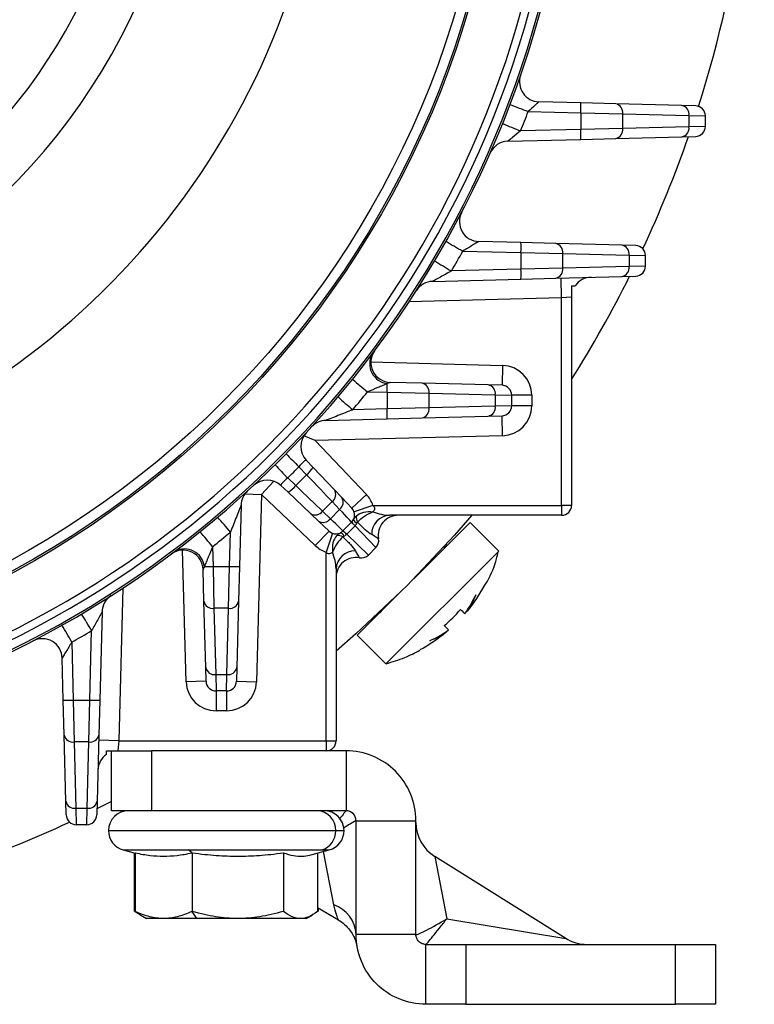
# Model space of a CAD drawing. Header units: millimetres. Extents: x -850 to -69, y -238 to 499.
# Tile 27 of 53: x -452 to -415, y 50 to 99. Entities that reach past the tile are written whole.
import ezdxf

# ---------------------------------------------------------------- set-up
doc = ezdxf.new("R2010")
doc.units = ezdxf.units.MM

msp = doc.modelspace()

# ---------------------------------------------------------------- linework, layer by layer
at = {"color": 7, "linetype": 'Continuous', "lineweight": 25}
for p, q in [((-423.475, 95.295), (-425.571, 95.35)), ((-421.727, 95.25), (-423.475, 95.295)), ((-418.407, 95.163), (-421.727, 95.25)), ((-426.109, 94.864), (-423.475, 94.795)), ((-423.475, 94.795), (-423.475, 93.968)), ((-423.475, 94.795), (-421.377, 94.75)), ((-421.377, 94.014), (-421.377, 94.75)), ((-421.377, 94.75), (-418.058, 94.663)), ((-417.721, 95.145), (-418.407, 95.163)), ((-418.058, 94.663), (-418.058, 94.101)), ((-418.058, 94.663), (-417.234, 94.645)), ((-417.234, 94.119), (-417.234, 94.645)), ((-423.475, 93.968), (-426.49, 93.889)), ((-421.377, 94.014), (-423.475, 93.968)), ((-418.058, 94.101), (-421.377, 94.014)), ((-417.234, 94.119), (-418.058, 94.101)), ((-427.129, 93.373), (-423.475, 93.468)), ((-423.475, 93.468), (-421.727, 93.514)), ((-421.727, 93.514), (-418.407, 93.601)), ((-418.407, 93.601), (-417.721, 93.619)), ((-426.475, 88.295), (-428.58, 88.35)), ((-429.381, 87.872), (-426.475, 87.795)), ((-424.727, 88.25), (-426.475, 88.295)), ((-421.407, 88.163), (-424.727, 88.25)), ((-420.721, 88.145), (-421.407, 88.163)), ((-426.475, 87.795), (-426.475, 86.968)), ((-426.475, 87.795), (-424.377, 87.75)), ((-424.377, 87.014), (-424.377, 87.75)), ((-424.377, 87.75), (-421.058, 87.663)), ((-421.058, 87.663), (-421.058, 87.101)), ((-421.058, 87.663), (-420.234, 87.645)), ((-420.234, 87.119), (-420.234, 87.645)), ((-426.475, 86.968), (-429.955, 86.877)), ((-424.377, 87.014), (-426.475, 86.968)), ((-421.058, 87.101), (-424.377, 87.014)), ((-420.234, 87.119), (-421.058, 87.101)), ((-430.894, 86.353), (-426.475, 86.468)), ((-426.475, 86.468), (-424.727, 86.514)), ((-424.727, 86.514), (-421.407, 86.601)), ((-424.434, 85.522), (-424.46, 86.521)), ((-421.407, 86.601), (-420.721, 86.619)), ((-424.434, 85.522), (-432.082, 85.321)), ((-423.934, 85.561), (-424.434, 85.522)), ((-424.434, 75.132), (-424.434, 85.522)), ((-423.934, 85.561), (-423.934, 75.132)), ((-433.99, 82.317), (-427.395, 82.144)), ((-427.395, 82.144), (-427.421, 81.145)), ((-431.427, 81.25), (-433.016, 81.291)), ((-428.107, 81.163), (-431.427, 81.25)), ((-427.421, 81.145), (-428.107, 81.163)), ((-434.157, 80.821), (-433.175, 80.795)), ((-433.175, 80.795), (-433.175, 79.968)), ((-433.175, 80.795), (-431.077, 80.75)), ((-431.077, 80.014), (-431.077, 80.75)), ((-431.077, 80.75), (-427.758, 80.663)), ((-427.758, 80.663), (-427.758, 80.101)), ((-427.758, 80.663), (-426.934, 80.645)), ((-426.934, 80.119), (-426.934, 80.645)), ((-425.934, 80.645), (-426.934, 80.645)), ((-425.934, 80.645), (-425.934, 80.119)), ((-433.175, 79.968), (-434.897, 79.923)), ((-431.077, 80.014), (-433.175, 79.968)), ((-427.758, 80.101), (-431.077, 80.014)), ((-426.934, 80.119), (-427.758, 80.101)), ((-425.934, 80.119), (-426.934, 80.119)), ((-436.245, 79.388), (-433.175, 79.468)), ((-433.175, 79.468), (-431.427, 79.514)), ((-431.427, 79.514), (-428.107, 79.601)), ((-428.107, 79.601), (-427.421, 79.619)), ((-427.395, 78.619), (-427.421, 79.619)), ((-436.781, 78.374), (-437.351, 78.61)), ((-427.395, 78.619), (-436.781, 78.374)), ((-436.781, 78.374), (-434.218, 75.674)), ((-437.593, 77.066), (-437.213, 76.665)), ((-436.888, 77.034), (-437.228, 77.392)), ((-435.82, 75.909), (-436.888, 77.034)), ((-437.754, 76.124), (-438.155, 76.504)), ((-437.213, 76.665), (-437.754, 76.124)), ((-438.846, 76.342), (-439.476, 75.678)), ((-438.494, 76.126), (-438.136, 75.785)), ((-440.303, 75.7), (-439.476, 75.678)), ((-439.476, 75.678), (-439.722, 66.293)), ((-436.776, 73.116), (-439.476, 75.678)), ((-438.136, 75.785), (-437.011, 74.718)), ((-435.448, 75.517), (-435.82, 75.909)), ((-434.944, 74.985), (-435.448, 75.517)), ((-434.218, 75.674), (-434.944, 74.985)), ((-440.49, 75.143), (-440.571, 72.072)), ((-436.412, 74.835), (-435.928, 75.32)), ((-435.928, 75.32), (-435.556, 74.927)), ((-433.889, 75.132), (-434.834, 74.805)), ((-433.889, 75.132), (-424.434, 75.132)), ((-424.434, 75.132), (-424.434, 74.632)), ((-423.934, 75.132), (-424.434, 75.132)), ((-437.011, 74.718), (-436.619, 74.346)), ((-436.02, 74.463), (-436.412, 74.835)), ((-435.556, 74.927), (-436.02, 74.463)), ((-424.434, 74.632), (-433.054, 74.632)), ((-436.619, 74.346), (-436.087, 73.841)), ((-435.39, 73.851), (-434.953, 74.287)), ((-435.203, 73.682), (-434.785, 74.101)), ((-434.962, 74.278), (-434.785, 74.101)), ((-434.785, 74.101), (-433.743, 73.013)), ((-431.844, 71.449), (-429.016, 74.278)), ((-427.582, 72.844), (-429.016, 74.278)), ((-441.07, 72.072), (-441.025, 73.795)), ((-436.087, 73.841), (-436.776, 73.116)), ((-435.907, 73.732), (-436.234, 72.787)), ((-435.38, 73.86), (-435.203, 73.682)), ((-434.115, 72.641), (-435.203, 73.682)), ((-441.923, 73.055), (-441.898, 72.072)), ((-434.115, 72.641), (-433.743, 73.013)), ((-443.246, 66.293), (-443.419, 72.887)), ((-436.234, 63.332), (-436.234, 72.787)), ((-433.239, 67.187), (-427.582, 72.844)), ((-441.898, 72.072), (-441.07, 72.072)), ((-441.898, 72.072), (-441.852, 69.975)), ((-441.116, 69.975), (-441.07, 72.072)), ((-440.571, 72.072), (-440.616, 70.324)), ((-442.352, 70.324), (-442.393, 71.914)), ((-435.734, 71.952), (-435.734, 63.332)), ((-446.423, 70.98), (-446.624, 63.332)), ((-434.673, 68.621), (-432.552, 70.742)), ((-442.265, 67.005), (-442.352, 70.324)), ((-440.616, 70.324), (-440.703, 67.005)), ((-447.455, 69.792), (-447.571, 65.372)), ((-441.116, 69.975), (-441.852, 69.975)), ((-441.852, 69.975), (-441.765, 66.656)), ((-441.203, 66.656), (-441.116, 69.975)), ((-448.07, 65.372), (-447.979, 68.853)), ((-434.673, 68.621), (-433.239, 67.187)), ((-448.974, 68.279), (-448.898, 65.372)), ((-449.397, 65.372), (-449.453, 67.478)), ((-442.247, 66.319), (-442.265, 67.005)), ((-441.765, 66.656), (-441.203, 66.656)), ((-441.765, 66.656), (-441.747, 65.832)), ((-441.221, 65.832), (-441.203, 66.656)), ((-440.703, 67.005), (-440.721, 66.319)), ((-442.247, 66.319), (-443.246, 66.293)), ((-440.721, 66.319), (-439.722, 66.293)), ((-441.221, 65.832), (-441.747, 65.832)), ((-441.747, 65.832), (-441.747, 64.832)), ((-441.221, 65.832), (-441.221, 64.832)), ((-449.352, 63.624), (-449.397, 65.372)), ((-448.898, 65.372), (-448.07, 65.372)), ((-448.898, 65.372), (-448.852, 63.275)), ((-448.116, 63.275), (-448.07, 65.372)), ((-447.571, 65.372), (-447.616, 63.624)), ((-441.221, 64.832), (-441.747, 64.832)), ((-449.265, 60.305), (-449.352, 63.624)), ((-448.116, 63.275), (-448.852, 63.275)), ((-448.852, 63.275), (-448.765, 59.956)), ((-448.203, 59.956), (-448.116, 63.275)), ((-447.616, 63.624), (-447.703, 60.305)), ((-446.624, 63.332), (-447.623, 63.358)), ((-446.624, 63.332), (-446.663, 62.832)), ((-446.624, 63.332), (-436.234, 63.332)), ((-436.234, 63.332), (-435.734, 63.332)), ((-436.234, 63.332), (-436.234, 62.832)), ((-446.984, 59.832), (-446.984, 62.832)), ((-446.984, 62.832), (-444.984, 62.832)), ((-444.984, 62.832), (-444.984, 59.832)), ((-435.234, 62.832), (-444.984, 62.832)), ((-435.234, 62.832), (-435.234, 59.832)), ((-449.247, 59.619), (-449.265, 60.305)), ((-447.703, 60.305), (-447.721, 59.619)), ((-446.984, 60.295), (-447.713, 59.925)), ((-448.765, 59.956), (-448.203, 59.956)), ((-448.765, 59.956), (-448.747, 59.132)), ((-448.221, 59.132), (-448.203, 59.956)), ((-444.984, 59.832), (-446.984, 59.832)), ((-435.234, 59.832), (-444.984, 59.832)), ((-434.734, 53.632), (-434.734, 59.332)), ((-434.734, 59.332), (-431.734, 59.332)), ((-431.734, 53.632), (-431.734, 59.332)), ((-448.221, 59.132), (-448.747, 59.132)), ((-447.134, 58.832), (-435.752, 58.832)), ((-435.752, 58.832), (-435.334, 58.832)), ((-446.393, 57.866), (-445.805, 57.708)), ((-446.393, 57.866), (-443.142, 57.866)), ((-445.805, 57.721), (-445.805, 54.789)), ((-443.142, 57.866), (-436.441, 57.866)), ((-442.942, 57.721), (-443.142, 57.866)), ((-442.942, 57.721), (-442.942, 54.789)), ((-438.372, 57.721), (-438.372, 54.789)), ((-436.927, 57.638), (-436.075, 57.866)), ((-436.441, 57.866), (-436.075, 57.866)), ((-435.842, 55.118), (-436.362, 57.789)), ((-445.841, 57.718), (-445.841, 54.789)), ((-436.663, 57.708), (-436.663, 54.789)), ((-424.22, 53.436), (-430.794, 57.544)), ((-430.794, 57.544), (-430.178, 54.421)), ((-445.805, 54.789), (-445.539, 54.633)), ((-442.713, 54.432), (-442.942, 54.789)), ((-436.663, 54.99), (-435.62, 54.363)), ((-436.627, 54.968), (-436.627, 54.789)), ((-445.55, 54.614), (-445.234, 54.432)), ((-444.373, 54.432), (-445.234, 54.432)), ((-442.713, 54.432), (-444.373, 54.432)), ((-440.657, 54.432), (-442.713, 54.432)), ((-437.518, 54.432), (-440.657, 54.432)), ((-437.234, 54.432), (-437.518, 54.432)), ((-437.234, 54.432), (-436.918, 54.614)), ((-430.178, 54.421), (-424.22, 53.436)), ((-431.734, 53.632), (-434.734, 53.632)), ((-431.234, 50.132), (-431.234, 53.132)), ((-431.234, 53.132), (-429.234, 53.132)), ((-429.234, 53.132), (-429.234, 50.132)), ((-429.234, 53.132), (-418.734, 53.132)), ((-418.734, 50.132), (-418.734, 53.132)), ((-418.734, 53.132), (-416.734, 53.132)), ((-416.734, 53.132), (-416.734, 50.132)), ((-429.234, 50.132), (-431.234, 50.132)), ((-429.234, 50.132), (-418.734, 50.132)), ((-416.734, 50.132), (-418.734, 50.132))]:
    msp.add_line(p, q, dxfattribs=at)
at = {"color": 7, "linetype": 'Continuous', "lineweight": 25, "flags": 128}
for points in [[(-428.934, 74.632), (-429.802, 73.634), (-432.197, 71.094)], [(-432.197, 71.094), (-434.736, 68.7), (-435.734, 67.832)], [(-433.462, 69.866), (-433.492, 69.813), (-433.541, 69.752)]]:
    msp.add_lwpolyline(points, dxfattribs=at)
at = {"color": 7, "linetype": 'Continuous', "lineweight": 25}
for radius in [47, 46.91, 46.41]:
    msp.add_circle((-474.234, 113.132), radius, dxfattribs=at)
for centre, radius, start, end in [((-474.234, 113.132), 59.45, 342.36354, 2.71172), ((-474.234, 113.132), 38.25, 281.8635, 349.0957), ((-474.234, 113.132), 31.311, 286.9437, 345.235), ((-474.234, 113.132), 28.723, 287.3768, 342.4337), ((-474.234, 113.132), 49.566, 280.9286, 349.0714), ((-474.234, 113.132), 49.959, 280.9286, 349.0714), ((-474.234, 113.132), 50.404, 280.9286, 349.0714), ((-474.234, 113.132), 50.5, 281.0493, 348.9507), ((-425.545, 96.35), 1, 160.982, 268.5), ((-417.096, 119.297), 26.042, 247.6059, 249.7524), ((-428.252, 95.045), 4.784, 357.0055, 2.9945), ((-421.818, 94.814), 0.445, 351.7407, 78.2), ((-474.26, 113.132), 51.5, 338.0596, 339.2245), ((-418.499, 94.727), 0.445, 351.7407, 78.2), ((-417.734, 94.645), 0.5, 0, 88.5), ((-417.473, 116.917), 24.73, 246.3548, 248.6157), ((-428.252, 93.718), 4.784, 357.0055, 2.9945), ((-421.818, 93.95), 0.445, 281.8, 8.2593), ((-418.499, 94.037), 0.445, 281.8, 8.2593), ((-417.734, 94.119), 0.5, 271.5, 0), ((-427.103, 92.373), 1, 91.5, 156.2289), ((-474.234, 113.132), 59.45, 334.97391, 340.82954), ((-428.554, 89.35), 1, 152.4978, 268.5), ((-420.33, 104.443), 18.882, 238.3914, 241.3572), ((-474.26, 113.132), 51.5, 329.3495, 330.6271), ((-431.252, 88.045), 4.784, 357.0055, 2.9945), ((-424.818, 87.814), 0.445, 351.7407, 78.2), ((-421.499, 87.727), 0.445, 351.7407, 78.2), ((-420.734, 87.645), 0.5, 0, 88.5), ((-420.897, 102.634), 18.175, 237.0262, 240.1083), ((-431.252, 86.718), 4.784, 357.0055, 2.9945), ((-424.818, 86.95), 0.445, 281.8, 8.2593), ((-421.499, 87.037), 0.445, 281.8, 8.2593), ((-420.734, 87.119), 0.5, 271.5, 0), ((-430.868, 85.353), 1, 91.5, 147.3576), ((-474.234, 113.132), 59.45, 327.78882, 333.50612), ((-422.934, 85.561), 1, 91.5, 145.1769), ((-432.99, 82.291), 1, 143.212, 268.5), ((-433.04, 82.23), 1.009, 152.1672, 262.6084), ((-427.434, 80.645), 1.5, 0, 88.5), ((-425.05, 92.51), 14.818, 228.287, 232.0761), ((-444.288, 81.134), 11.118, 358.2538, 0.4931), ((-431.518, 80.814), 0.445, 351.7407, 78.2), ((-428.199, 80.727), 0.445, 351.7407, 78.2), ((-427.434, 80.645), 0.5, 0, 88.5), ((-425.782, 91.103), 14.425, 226.9135, 230.8072), ((-474.26, 113.132), 51.5, 319.8471, 321.142), ((-437.952, 79.718), 4.784, 357.0055, 2.9945), ((-431.518, 79.95), 0.445, 281.8, 8.2593), ((-428.199, 80.037), 0.445, 281.8, 8.2593), ((-427.434, 80.119), 0.5, 271.5, 0), ((-427.434, 80.119), 1.5, 271.5, 0), ((-436.219, 78.388), 1, 91.5, 137.5745), ((-436.503, 78.081), 1, 137.109, 223.5), ((-429.03, 86.079), 12.432, 222.2563, 226.4645), ((-430.073, 84.773), 11.562, 221.1292, 225.6554), ((-474.309, 113.18), 51.5, 314.5888, 315.4728), ((-438.114, 77.789), 1.44, 308.7296, 328.3827), ((-439.183, 75.4), 1, 46.5, 132.891), ((-438.923, 77.057), 1.496, 301.7565, 321.3883), ((-439.491, 75.117), 1, 132.4255, 178.5), ((-436.193, 75.673), 0.441, 306.8043, 32.4227), ((-435.82, 75.28), 0.441, 306.8043, 32.4227), ((-435.306, 74.641), 1.5, 19.1015, 43.5), ((-424.434, 75.132), 0.5, 270, 0), ((-452.205, 64.679), 14.425, 39.1928, 43.0865), ((-436.774, 75.095), 0.445, 237.8552, 324.3143), ((-435.306, 74.641), 0.5, 315, 43.5), ((-434.32, 74.52), 0.402, 167.2764, 214.0212), ((-433.002, 73.685), 0.949, 93.1282, 181.0652), ((-432.62, 73.632), 1, 90, 190.1997), ((-436.382, 74.723), 0.445, 237.8552, 324.3143), ((-432.594, 76.353), 3.135, 221.206, 225.794), ((-434.587, 74.506), 0.291, 199.0348, 247.9652), ((-453.612, 63.948), 14.818, 37.9239, 41.713), ((-474.234, 113.158), 51.5, 308.858, 310.1529), ((-435.743, 74.204), 0.5, 226.5, 315), ((-435.622, 73.217), 0.402, 55.9788, 102.7236), ((-435.608, 73.485), 0.291, 22.0348, 70.9652), ((-437.455, 71.492), 3.135, 44.206, 48.794), ((-435.743, 74.204), 1.5, 226.5, 250.8985), ((-434.097, 73.366), 0.5, 315, 10.1997), ((-430.43, 73.429), 0.4, 283.5284, 315), ((-443.393, 71.888), 1, 1.5, 126.788), ((-443.333, 71.938), 1.009, 7.3916, 117.8328), ((-434.787, 71.9), 0.949, 88.9348, 176.8718), ((-434.468, 72.994), 0.5, 259.8003, 315), ((-442.236, 83.186), 11.118, 269.5069, 271.7462), ((-440.821, 76.85), 4.784, 267.0055, 272.9945), ((-434.734, 71.518), 1, 79.8003, 180), ((-446.455, 69.766), 1, 122.6424, 178.5), ((-441.916, 70.415), 0.445, 191.8, 278.2593), ((-441.052, 70.415), 0.445, 261.7407, 348.2), ((-463.737, 59.795), 18.175, 29.8917, 32.9738), ((-465.545, 59.228), 18.882, 28.6428, 31.6086), ((-474.234, 113.158), 51.5, 299.3729, 300.6505), ((-450.452, 67.452), 1, 1.5, 117.5022), ((-441.829, 67.096), 0.445, 191.8, 278.2593), ((-441.139, 67.096), 0.445, 261.7407, 348.2), ((-441.747, 66.332), 1.5, 181.5, 270), ((-441.747, 66.332), 0.5, 181.5, 270), ((-441.221, 66.332), 0.5, 270, 358.5), ((-441.221, 66.332), 1.5, 270, 358.5), ((-449.148, 70.15), 4.784, 267.0055, 272.9945), ((-447.821, 70.15), 4.784, 267.0055, 272.9945), ((-448.916, 63.715), 0.445, 191.8, 278.2593), ((-448.052, 63.715), 0.445, 261.7407, 348.2), ((-436.234, 63.332), 0.5, 270, 0), ((-446.663, 61.832), 1, 124.8231, 178.5), ((-448.829, 60.396), 0.445, 191.8, 278.2593), ((-448.139, 60.396), 0.445, 261.7407, 348.2), ((-446.134, 58.832), 1, 90, 180), ((-436.718, 58.866), 0.967, 357.9721, 87.8172), ((-436.334, 58.832), 1, 0, 90), ((-474.234, 113.132), 59.45, 289.17046, 295.02609), ((-448.747, 59.632), 0.5, 181.5, 270), ((-448.221, 59.632), 0.5, 270, 358.5), ((-429.734, 59.24), 2, 180, 238.3832), ((-446.134, 58.832), 1, 180, 255), ((-436.742, 58.809), 0.99, 287.719, 1.31), ((-436.334, 58.832), 1, 285, 0), ((-436.395, 53.55), 1.663, 2.8201, 70.5873), ((-423.16, 55.132), 2, 236.7888, 270)]:
    msp.add_arc(centre, radius, start, end, dxfattribs=at)
for centre, major_axis, start_param, end_param in [((-437.4, 76.848), (-2.075, 2.168), 3.927058, 4.62519), ((-437.95, 76.298), (2.168, -2.075), 0.785331, 1.483463), ((-437.028, 76.455), (-2.075, 2.168), 3.14166, 3.927058), ((-437.557, 75.926), (2.168, -2.075), 6.283118, 7.068516)]:
    msp.add_ellipse(centre, major_axis=major_axis, ratio=0.003084, start_param=start_param, end_param=end_param, dxfattribs=at)
for points, knots in [([(-425.571, 95.35), (-425.576, 95.35), (-425.6, 95.33), (-425.67, 95.268), (-425.716, 95.225), (-425.868, 95.084), (-425.988, 94.974), (-426.109, 94.864)], [0, 0, 0, 0, 0.25, 0.25, 0.5, 0.5, 1, 1, 1, 1]), ([(-426.49, 93.889), (-426.626, 93.779), (-426.764, 93.669), (-426.951, 93.52), (-427.01, 93.474), (-427.103, 93.399), (-427.134, 93.373), (-427.129, 93.373)], [0, 0, 0, 0, 0.5, 0.5, 0.75, 0.75, 1, 1, 1, 1]), ([(-428.58, 88.35), (-428.585, 88.351), (-428.633, 88.323), (-428.751, 88.252), (-428.823, 88.208), (-429.05, 88.07), (-429.215, 87.97), (-429.381, 87.872)], [0, 0, 0, 0, 0.25, 0.25, 0.5, 0.5, 1, 1, 1, 1]), ([(-429.955, 86.877), (-430.048, 86.825), (-430.14, 86.773), (-430.324, 86.671), (-430.415, 86.62), (-430.592, 86.523), (-430.68, 86.475), (-430.793, 86.412), (-430.829, 86.392), (-430.881, 86.362), (-430.897, 86.353), (-430.894, 86.353)], [0, 0, 0, 0, 0.25, 0.25, 0.5, 0.5, 0.75, 0.75, 0.875, 0.875, 1, 1, 1, 1]), ([(-433.17, 81.23), (-433.239, 81.201), (-433.317, 81.168), (-433.477, 81.101), (-433.56, 81.067), (-433.812, 80.962), (-433.984, 80.891), (-434.157, 80.821)], [0, 0, 0, 0, 0.25, 0.25, 0.5, 0.5, 1, 1, 1, 1]), ([(-433.016, 81.291), (-433.025, 81.291), (-433.047, 81.285), (-433.102, 81.263), (-433.134, 81.248), (-433.17, 81.23)], [0, 0, 0, 0, 0.5, 0.5, 1, 1, 1, 1]), ([(-434.897, 79.923), (-435.147, 79.822), (-435.399, 79.722), (-435.766, 79.577), (-435.889, 79.53), (-436.059, 79.463), (-436.115, 79.441), (-436.186, 79.413), (-436.207, 79.405), (-436.238, 79.392), (-436.247, 79.388), (-436.245, 79.388)], [0, 0, 0, 0, 0.5, 0.5, 0.75, 0.75, 0.875, 0.875, 0.9375, 0.9375, 1, 1, 1, 1]), ([(-437.228, 77.392), (-437.243, 77.408), (-437.288, 77.382), (-437.421, 77.26), (-437.507, 77.166), (-437.593, 77.066)], [0, 0, 0, 0, 0.5, 0.5, 1, 1, 1, 1]), ([(-438.155, 76.504), (-438.257, 76.416), (-438.355, 76.326), (-438.483, 76.189), (-438.511, 76.141), (-438.494, 76.126)], [0, 0, 0, 0, 0.5, 0.5, 1, 1, 1, 1]), ([(-440.49, 75.143), (-440.49, 75.147), (-440.506, 75.106), (-440.543, 75.013), (-440.565, 74.957), (-440.632, 74.786), (-440.68, 74.664), (-440.824, 74.296), (-440.924, 74.045), (-441.025, 73.795)], [0, 0, 0, 0, 0.125, 0.125, 0.25, 0.25, 0.5, 0.5, 1, 1, 1, 1]), ([(-433.889, 75.132), (-433.865, 75.109), (-433.843, 75.083), (-433.813, 75.024), (-433.805, 74.992), (-433.808, 74.93), (-433.818, 74.9), (-433.847, 74.849), (-433.865, 74.828), (-433.886, 74.808)], [0, 0, 0, 0, 0.25, 0.25, 0.5, 0.5, 0.75, 0.75, 1, 1, 1, 1]), ([(-434.711, 74.609), (-434.615, 74.693), (-434.49, 74.753), (-434.205, 74.819), (-434.045, 74.824), (-433.886, 74.808)], [0, 0, 0, 0, 0.5, 0.5, 1, 1, 1, 1]), ([(-434.653, 74.296), (-434.561, 74.402), (-434.443, 74.503), (-434.178, 74.68), (-434.031, 74.756), (-433.886, 74.808)], [0, 0, 0, 0, 0.5, 0.5, 1, 1, 1, 1]), ([(-433.886, 74.808), (-433.745, 74.756), (-433.603, 74.714), (-433.323, 74.653), (-433.184, 74.632), (-433.054, 74.632)], [0, 0, 0, 0, 0.5, 0.5, 1, 1, 1, 1]), ([(-434.653, 74.296), (-434.661, 74.291), (-434.668, 74.284), (-434.675, 74.275), (-434.679, 74.27), (-434.683, 74.264), (-434.686, 74.258), (-434.69, 74.251), (-434.693, 74.244), (-434.696, 74.237)], [0, 0, 0, 0, 0.00003468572, 0.00003468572, 0.00003468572, 0.00005621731, 0.00005621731, 0.00005621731, 0.00008039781, 0.00008039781, 0.00008039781, 0.00008039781]), ([(-433.95, 73.667), (-434.045, 73.719), (-434.156, 73.804), (-434.394, 74.018), (-434.522, 74.148), (-434.653, 74.296)], [0, 0, 0, 0, 0.5, 0.5, 1, 1, 1, 1]), ([(-435.711, 73.609), (-435.795, 73.513), (-435.855, 73.388), (-435.921, 73.103), (-435.926, 72.943), (-435.91, 72.783)], [0, 0, 0, 0, 0.5, 0.5, 1, 1, 1, 1]), ([(-435.398, 73.55), (-435.505, 73.458), (-435.605, 73.34), (-435.782, 73.077), (-435.858, 72.929), (-435.91, 72.783)], [0, 0, 0, 0, 0.5, 0.5, 1, 1, 1, 1]), ([(-435.339, 73.594), (-435.346, 73.591), (-435.354, 73.588), (-435.36, 73.584), (-435.37, 73.579), (-435.378, 73.573), (-435.385, 73.566), (-435.39, 73.561), (-435.394, 73.556), (-435.398, 73.55)], [0, 0, 0, 0, 0.00002444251, 0.00002444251, 0.00002444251, 0.00005767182, 0.00005767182, 0.00005767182, 0.00008118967, 0.00008118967, 0.00008118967, 0.00008118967]), ([(-435.398, 73.55), (-435.25, 73.42), (-435.12, 73.292), (-434.906, 73.054), (-434.821, 72.943), (-434.769, 72.848)], [0, 0, 0, 0, 0.5, 0.5, 1, 1, 1, 1]), ([(-433.604, 73.455), (-433.604, 73.455), (-433.632, 73.474), (-433.745, 73.548), (-433.83, 73.601), (-433.95, 73.667)], [0, 0, 0, 0, 0.5, 0.5, 1, 1, 1, 1]), ([(-441.923, 73.055), (-441.994, 72.882), (-442.064, 72.71), (-442.169, 72.458), (-442.203, 72.375), (-442.271, 72.215), (-442.303, 72.137), (-442.332, 72.068)], [0, 0, 0, 0, 0.5, 0.5, 0.75, 0.75, 1, 1, 1, 1]), ([(-435.91, 72.783), (-435.93, 72.763), (-435.952, 72.745), (-436.002, 72.716), (-436.032, 72.706), (-436.094, 72.703), (-436.127, 72.711), (-436.185, 72.741), (-436.211, 72.763), (-436.234, 72.787)], [0, 0, 0, 0, 0.25, 0.25, 0.5, 0.5, 0.75, 0.75, 1, 1, 1, 1]), ([(-435.734, 71.952), (-435.734, 72.082), (-435.755, 72.22), (-435.816, 72.501), (-435.858, 72.642), (-435.91, 72.783)], [0, 0, 0, 0, 0.5, 0.5, 1, 1, 1, 1]), ([(-434.769, 72.848), (-434.703, 72.728), (-434.65, 72.643), (-434.576, 72.53), (-434.557, 72.502), (-434.557, 72.502)], [0, 0, 0, 0, 0.5, 0.5, 1, 1, 1, 1]), ([(-428.275, 71.134), (-428.234, 71.202), (-427.983, 71.613), (-427.755, 72.178), (-427.64, 72.686), (-427.614, 72.8)], [0, 0, 0, 0, 0.1313578, 0.8043267, 1, 1, 1, 1]), ([(-442.332, 72.068), (-442.35, 72.032), (-442.365, 72), (-442.387, 71.945), (-442.394, 71.923), (-442.393, 71.914)], [0, 0, 0, 0, 0.5, 0.5, 1, 1, 1, 1]), ([(-447.455, 69.792), (-447.455, 69.795), (-447.465, 69.779), (-447.495, 69.727), (-447.514, 69.692), (-447.577, 69.578), (-447.624, 69.491), (-447.771, 69.225), (-447.875, 69.038), (-447.979, 68.853)], [0, 0, 0, 0, 0.125, 0.125, 0.25, 0.25, 0.5, 0.5, 1, 1, 1, 1]), ([(-448.974, 68.279), (-449.072, 68.113), (-449.172, 67.948), (-449.309, 67.722), (-449.353, 67.651), (-449.424, 67.531), (-449.453, 67.483), (-449.453, 67.478)], [0, 0, 0, 0, 0.5, 0.5, 0.75, 0.75, 1, 1, 1, 1]), ([(-433.22, 67.198), (-432.907, 67.289), (-432.321, 67.46), (-431.782, 67.745), (-431.53, 67.879)], [0, 0, 0, 0, 0.5331427, 1, 1, 1, 1]), ([(-431.734, 59.332), (-431.734, 59.79), (-431.825, 60.248), (-432.176, 61.095), (-432.435, 61.483), (-433.083, 62.131), (-433.471, 62.39), (-434.318, 62.741), (-434.776, 62.832), (-435.234, 62.832)], [0, 0, 0, 0, 0.25, 0.25, 0.5, 0.5, 0.75, 0.75, 1, 1, 1, 1]), ([(-435.235, 59.832), (-435.245, 59.82), (-435.267, 59.794), (-435.386, 59.642), (-435.514, 59.481), (-435.556, 59.428)], [0, 0, 0, 0, 0.350538, 0.786077, 1, 1, 1, 1]), ([(-434.734, 59.332), (-434.734, 59.463), (-434.788, 59.593), (-434.973, 59.778), (-435.103, 59.832), (-435.234, 59.832)], [0, 0, 0, 0, 0.5, 0.5, 1, 1, 1, 1]), ([(-434.735, 59.333), (-434.752, 59.326), (-434.789, 59.311), (-435.003, 59.178), (-435.241, 59.033), (-435.358, 58.962)], [0, 0, 0, 0, 0.2910095, 0.6542745, 1, 1, 1, 1]), ([(-445.805, 57.721), (-445.529, 57.662), (-445.283, 57.621), (-444.816, 57.568), (-444.595, 57.555), (-444.152, 57.555), (-443.931, 57.568), (-443.463, 57.621), (-443.218, 57.662), (-442.942, 57.721)], [0, 0, 0, 0, 0.25, 0.25, 0.5, 0.5, 0.75, 0.75, 1, 1, 1, 1]), ([(-442.942, 57.721), (-442.503, 57.662), (-442.11, 57.621), (-441.364, 57.568), (-441.011, 57.555), (-440.304, 57.555), (-439.95, 57.568), (-439.204, 57.621), (-438.812, 57.662), (-438.372, 57.721)], [0, 0, 0, 0, 0.25, 0.25, 0.5, 0.5, 0.75, 0.75, 1, 1, 1, 1]), ([(-438.372, 57.721), (-438.205, 57.668), (-437.89, 57.568), (-437.452, 57.546), (-437.138, 57.579), (-436.974, 57.63), (-436.929, 57.644)], [0, 0, 0, 0, 0.347564, 0.65796, 0.906346, 1, 1, 1, 1]), ([(-444.373, 54.432), (-444.603, 54.432), (-444.829, 54.461), (-445.297, 54.578), (-445.539, 54.666), (-445.805, 54.789)], [0, 0, 0, 0, 0.5, 0.5, 1, 1, 1, 1]), ([(-442.942, 54.789), (-443.208, 54.666), (-443.45, 54.578), (-443.918, 54.461), (-444.144, 54.432), (-444.373, 54.432)], [0, 0, 0, 0, 0.5, 0.5, 1, 1, 1, 1]), ([(-440.657, 54.432), (-441.024, 54.432), (-441.384, 54.461), (-442.132, 54.578), (-442.519, 54.666), (-442.942, 54.789)], [0, 0, 0, 0, 0.5, 0.5, 1, 1, 1, 1]), ([(-438.372, 54.789), (-438.796, 54.666), (-439.182, 54.578), (-439.93, 54.461), (-440.29, 54.432), (-440.657, 54.432)], [0, 0, 0, 0, 0.5, 0.5, 1, 1, 1, 1]), ([(-437.518, 54.432), (-437.655, 54.432), (-437.789, 54.461), (-438.069, 54.578), (-438.213, 54.666), (-438.372, 54.789)], [0, 0, 0, 0, 0.5, 0.5, 1, 1, 1, 1]), ([(-436.663, 54.789), (-436.822, 54.666), (-436.966, 54.578), (-437.246, 54.461), (-437.381, 54.432), (-437.518, 54.432)], [0, 0, 0, 0, 0.5, 0.5, 1, 1, 1, 1]), ([(-435.618, 54.366), (-435.617, 54.364), (-435.614, 54.355), (-435.631, 54.399), (-435.702, 54.554), (-435.797, 54.936), (-435.842, 55.118)], [0, 0, 0, 0, 0.014056, 0.071807, 0.55747, 1, 1, 1, 1]), ([(-435.622, 54.356), (-435.596, 54.343), (-435.45, 54.272), (-435.24, 54.08), (-435.012, 53.817), (-434.861, 53.563), (-434.769, 53.348), (-434.721, 53.197), (-434.699, 53.108), (-434.691, 53.072), (-434.687, 53.053), (-434.685, 53.043), (-434.684, 53.04), (-434.684, 53.039)], [0, 0, 0, 0, 0.049703, 0.278392, 0.477886, 0.646607, 0.781263, 0.877504, 0.918848, 0.941562, 0.96139, 0.990188, 1, 1, 1, 1]), ([(-431.728, 53.625), (-431.708, 53.614), (-431.648, 53.634), (-431.463, 53.716), (-431.342, 53.777), (-430.916, 54), (-430.56, 54.196), (-430.178, 54.421)], [0, 0, 0, 0, 0.25, 0.25, 0.5, 0.5, 1, 1, 1, 1]), ([(-431.229, 53.132), (-431.227, 53.132), (-431.216, 53.142), (-431.182, 53.181), (-431.158, 53.209), (-431.067, 53.318), (-430.985, 53.418), (-430.789, 53.659), (-430.679, 53.795), (-430.442, 54.091), (-430.313, 54.251), (-430.178, 54.421)], [0, 0, 0, 0, 0.125, 0.125, 0.25, 0.25, 0.5, 0.5, 0.75, 0.75, 1, 1, 1, 1]), ([(-431.234, 50.132), (-431.692, 50.132), (-432.15, 50.223), (-432.997, 50.574), (-433.385, 50.833), (-434.033, 51.481), (-434.292, 51.869), (-434.643, 52.716), (-434.734, 53.174), (-434.734, 53.632)], [0, 0, 0, 0, 0.25, 0.25, 0.5, 0.5, 0.75, 0.75, 1, 1, 1, 1]), ([(-431.234, 53.132), (-431.299, 53.132), (-431.365, 53.145), (-431.486, 53.195), (-431.541, 53.232), (-431.634, 53.325), (-431.671, 53.38), (-431.721, 53.501), (-431.734, 53.566), (-431.734, 53.632)], [0, 0, 0, 0, 0.25, 0.25, 0.5, 0.5, 0.75, 0.75, 1, 1, 1, 1])]:
    msp.add_open_spline(points, degree=3, knots=knots, dxfattribs=at)
for points in [[(-423.934, 86.132), (-423.819, 86.132), (-423.755, 86.132), (-423.755, 86.132)], [(-423.934, 86.132), (-423.934, 85.963), (-423.934, 85.762), (-423.934, 85.561)], [(-434.862, 74.411), (-434.821, 74.49), (-434.771, 74.557), (-434.711, 74.609)], [(-434.785, 74.101), (-434.783, 74.102), (-434.781, 74.104), (-434.78, 74.105)], [(-434.78, 74.105), (-434.743, 74.143), (-434.715, 74.188), (-434.696, 74.237)], [(-435.711, 73.609), (-435.659, 73.669), (-435.592, 73.719), (-435.513, 73.76)], [(-435.339, 73.594), (-435.29, 73.613), (-435.245, 73.641), (-435.208, 73.678)], [(-435.208, 73.678), (-435.206, 73.679), (-435.204, 73.681), (-435.203, 73.682)], [(-429.165, 69.823), (-428.827, 70.232), (-428.531, 70.67), (-428.28, 71.138)], [(-429.285, 69.703), (-429.071, 69.994), (-428.89, 70.308), (-428.741, 70.646)], [(-428.741, 70.646), (-428.85, 70.347), (-428.992, 70.073), (-429.165, 69.823)], [(-430.313, 69.105), (-430.022, 69.356), (-429.751, 69.627), (-429.5, 69.918)], [(-429.5, 69.918), (-429.392, 69.81), (-429.32, 69.738), (-429.285, 69.703)], [(-430.313, 69.105), (-430.205, 68.997), (-430.133, 68.925), (-430.098, 68.89)], [(-430.218, 68.77), (-430.627, 68.432), (-431.065, 68.136), (-431.533, 67.885)], [(-431.041, 68.346), (-430.703, 68.495), (-430.389, 68.676), (-430.098, 68.89)], [(-430.218, 68.77), (-430.468, 68.597), (-430.742, 68.455), (-431.041, 68.346)], [(-447.234, 62.832), (-447.156, 62.832), (-447.072, 62.832), (-446.984, 62.832)], [(-447.234, 62.653), (-447.234, 62.653), (-447.234, 62.717), (-447.234, 62.832)]]:
    msp.add_open_spline(points, degree=3, dxfattribs=at)

doc.saveas('drawing.dxf')
